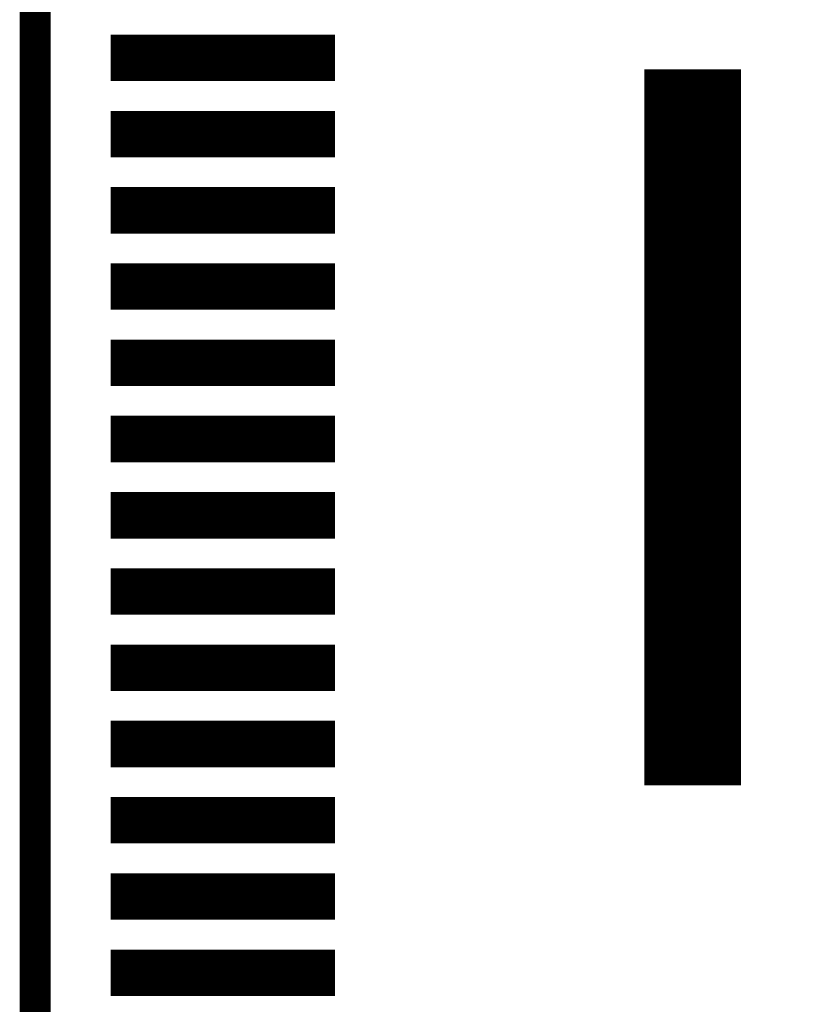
# Model space of a CAD drawing. Extents: x -28 to 78, y -35 to 66.
# Tile 27 of 31: x 48.08 to 53.29, y 36.04 to 42.5. Entities that reach past the tile are written whole.
import ezdxf

# ---------------------------------------------------------------- set-up
doc = ezdxf.new("R2010")
doc.units = 0
doc.layers.add('PG_SILKSCREEN_BOTTOM', color=5, linetype='CONTINUOUS')
doc.layers.add('PIN_BOTTOM', color=6, linetype='CONTINUOUS')

msp = doc.modelspace()

# ---------------------------------------------------------------- linework, layer by layer
at = {"layer": 'PG_SILKSCREEN_BOTTOM', "const_width": 0.2032}
msp.add_lwpolyline([(48.182017, 53.574), (48.182017, 12.426), (55.040017, 12.426), (56.818017, 14.204), (56.818017, 51.796), (55.040017, 53.574)], close=True, dxfattribs=at)
at = {"layer": 'PIN_BOTTOM', "const_width": 0.01}
for points in [[(48.682318, 42.103302), (48.682318, 42.398099), (50.145516, 42.398099), (50.145516, 42.103302)], [(52.187518, 37.481701), (52.187518, 42.170698), (52.812516, 42.170698), (52.812516, 37.481701)], [(48.682318, 41.602901), (48.682318, 41.897699), (50.145516, 41.897699), (50.145516, 41.602901)], [(48.682318, 41.102501), (48.682318, 41.397298), (50.145516, 41.397298), (50.145516, 41.102501)], [(48.682318, 40.602101), (48.682318, 40.896898), (50.145516, 40.896898), (50.145516, 40.602101)], [(48.682318, 40.101802), (48.682318, 40.396599), (50.145516, 40.396599), (50.145516, 40.101802)], [(48.682318, 39.601402), (48.682318, 39.896199), (50.145516, 39.896199), (50.145516, 39.601402)], [(48.682318, 39.101001), (48.682318, 39.395799), (50.145516, 39.395799), (50.145516, 39.101001)], [(48.682318, 38.600601), (48.682318, 38.895398), (50.145516, 38.895398), (50.145516, 38.600601)], [(48.682318, 38.100201), (48.682318, 38.394998), (50.145516, 38.394998), (50.145516, 38.100201)], [(48.682318, 37.599902), (48.682318, 37.894699), (50.145516, 37.894699), (50.145516, 37.599902)], [(48.682318, 37.099502), (48.682318, 37.394299), (50.145516, 37.394299), (50.145516, 37.099502)], [(48.682318, 36.599101), (48.682318, 36.893899), (50.145516, 36.893899), (50.145516, 36.599101)], [(48.682318, 36.098701), (48.682318, 36.393498), (50.145516, 36.393498), (50.145516, 36.098701)]]:
    msp.add_lwpolyline(points, close=True, dxfattribs=at)
for points in [[(48.682318, 42.389915), (50.145516, 42.389915)], [(48.682318, 42.379915), (50.145516, 42.379915)], [(48.682318, 42.369915), (50.145516, 42.369915)], [(48.682318, 42.359915), (50.145516, 42.359915)], [(48.682318, 42.349915), (50.145516, 42.349915)], [(48.682318, 42.339915), (50.145516, 42.339915)], [(48.682318, 42.329915), (50.145516, 42.329915)], [(48.682318, 42.319915), (50.145516, 42.319915)], [(48.682318, 42.309915), (50.145516, 42.309915)], [(48.682318, 42.299915), (50.145516, 42.299915)], [(48.682318, 42.289915), (50.145516, 42.289915)], [(48.682318, 42.279915), (50.145516, 42.279915)], [(48.682318, 42.269915), (50.145516, 42.269915)], [(48.682318, 42.259915), (50.145516, 42.259915)], [(48.682318, 42.249916), (50.145516, 42.249916)], [(48.682318, 42.239916), (50.145516, 42.239916)], [(48.682318, 42.229916), (50.145516, 42.229916)], [(48.682318, 42.219916), (50.145516, 42.219916)], [(48.682318, 42.209916), (50.145516, 42.209916)], [(48.682318, 42.199916), (50.145516, 42.199916)], [(48.682318, 42.189916), (50.145516, 42.189916)], [(48.682318, 42.179916), (50.145516, 42.179916)], [(48.682318, 42.169916), (50.145516, 42.169916)], [(48.682318, 42.159916), (50.145516, 42.159916)], [(48.682318, 42.149916), (50.145516, 42.149916)], [(48.682318, 42.139916), (50.145516, 42.139916)], [(48.682318, 42.129916), (50.145516, 42.129916)], [(52.187518, 42.169916), (52.812516, 42.169916)], [(52.187518, 42.159916), (52.812516, 42.159916)], [(52.187518, 42.149916), (52.812516, 42.149916)], [(52.187518, 42.139916), (52.812516, 42.139916)], [(52.187518, 42.129916), (52.812516, 42.129916)], [(48.682318, 42.119916), (50.145516, 42.119916)], [(48.682318, 42.109916), (50.145516, 42.109916)], [(52.187518, 42.119916), (52.812516, 42.119916)], [(52.187518, 42.109916), (52.812516, 42.109916)], [(52.187518, 42.099916), (52.812516, 42.099916)], [(52.187518, 42.089916), (52.812516, 42.089916)], [(52.187518, 42.079916), (52.812516, 42.079916)], [(52.187518, 42.069916), (52.812516, 42.069916)], [(52.187518, 42.059916), (52.812516, 42.059916)], [(52.187518, 42.049916), (52.812516, 42.049916)], [(52.187518, 42.039916), (52.812516, 42.039916)], [(52.187518, 42.029916), (52.812516, 42.029916)], [(52.187518, 42.019916), (52.812516, 42.019916)], [(52.187518, 42.009916), (52.812516, 42.009916)], [(52.187518, 41.999916), (52.812516, 41.999916)], [(52.187518, 41.989916), (52.812516, 41.989916)], [(52.187518, 41.979916), (52.812516, 41.979916)], [(52.187518, 41.969916), (52.812516, 41.969916)], [(52.187518, 41.959916), (52.812516, 41.959916)], [(52.187518, 41.949916), (52.812516, 41.949916)], [(52.187518, 41.939916), (52.812516, 41.939916)], [(48.682318, 41.889916), (50.145516, 41.889916)], [(48.682318, 41.879916), (50.145516, 41.879916)], [(48.682318, 41.869916), (50.145516, 41.869916)], [(52.187518, 41.929916), (52.812516, 41.929916)], [(52.187518, 41.919916), (52.812516, 41.919916)], [(52.187518, 41.909916), (52.812516, 41.909916)], [(52.187518, 41.899916), (52.812516, 41.899916)], [(52.187518, 41.889916), (52.812516, 41.889916)], [(52.187518, 41.879916), (52.812516, 41.879916)], [(52.187518, 41.869916), (52.812516, 41.869916)], [(48.682318, 41.859916), (50.145516, 41.859916)], [(48.682318, 41.849916), (50.145516, 41.849916)], [(48.682318, 41.839916), (50.145516, 41.839916)], [(48.682318, 41.829916), (50.145516, 41.829916)], [(48.682318, 41.819916), (50.145516, 41.819916)], [(48.682318, 41.809916), (50.145516, 41.809916)], [(52.187518, 41.859916), (52.812516, 41.859916)], [(52.187518, 41.849916), (52.812516, 41.849916)], [(52.187518, 41.839916), (52.812516, 41.839916)], [(52.187518, 41.829916), (52.812516, 41.829916)], [(52.187518, 41.819916), (52.812516, 41.819916)], [(52.187518, 41.809916), (52.812516, 41.809916)], [(48.682318, 41.799916), (50.145516, 41.799916)], [(48.682318, 41.789916), (50.145516, 41.789916)], [(48.682318, 41.779916), (50.145516, 41.779916)], [(48.682318, 41.769916), (50.145516, 41.769916)], [(48.682318, 41.759916), (50.145516, 41.759916)], [(48.682318, 41.749916), (50.145516, 41.749916)], [(48.682318, 41.739917), (50.145516, 41.739917)], [(52.187518, 41.799916), (52.812516, 41.799916)], [(52.187518, 41.789916), (52.812516, 41.789916)], [(52.187518, 41.779916), (52.812516, 41.779916)], [(52.187518, 41.769916), (52.812516, 41.769916)], [(52.187518, 41.759916), (52.812516, 41.759916)], [(52.187518, 41.749916), (52.812516, 41.749916)], [(52.187518, 41.739917), (52.812516, 41.739917)], [(48.682318, 41.729917), (50.145516, 41.729917)], [(48.682318, 41.719917), (50.145516, 41.719917)], [(48.682318, 41.709917), (50.145516, 41.709917)], [(48.682318, 41.699917), (50.145516, 41.699917)], [(48.682318, 41.689917), (50.145516, 41.689917)], [(48.682318, 41.679917), (50.145516, 41.679917)], [(52.187518, 41.729917), (52.812516, 41.729917)], [(52.187518, 41.719917), (52.812516, 41.719917)], [(52.187518, 41.709917), (52.812516, 41.709917)], [(52.187518, 41.699917), (52.812516, 41.699917)], [(52.187518, 41.689917), (52.812516, 41.689917)], [(52.187518, 41.679917), (52.812516, 41.679917)], [(48.682318, 41.669917), (50.145516, 41.669917)], [(48.682318, 41.659917), (50.145516, 41.659917)], [(48.682318, 41.649917), (50.145516, 41.649917)], [(48.682318, 41.639917), (50.145516, 41.639917)], [(48.682318, 41.629917), (50.145516, 41.629917)], [(48.682318, 41.619917), (50.145516, 41.619917)], [(48.682318, 41.609917), (50.145516, 41.609917)], [(52.187518, 41.669917), (52.812516, 41.669917)], [(52.187518, 41.659917), (52.812516, 41.659917)], [(52.187518, 41.649917), (52.812516, 41.649917)], [(52.187518, 41.639917), (52.812516, 41.639917)], [(52.187518, 41.629917), (52.812516, 41.629917)], [(52.187518, 41.619917), (52.812516, 41.619917)], [(52.187518, 41.609917), (52.812516, 41.609917)], [(52.187518, 41.599917), (52.812516, 41.599917)], [(52.187518, 41.589917), (52.812516, 41.589917)], [(52.187518, 41.579917), (52.812516, 41.579917)], [(52.187518, 41.569917), (52.812516, 41.569917)], [(52.187518, 41.559917), (52.812516, 41.559917)], [(52.187518, 41.549917), (52.812516, 41.549917)], [(52.187518, 41.539917), (52.812516, 41.539917)], [(52.187518, 41.529917), (52.812516, 41.529917)], [(52.187518, 41.519917), (52.812516, 41.519917)], [(52.187518, 41.509917), (52.812516, 41.509917)], [(52.187518, 41.499917), (52.812516, 41.499917)], [(52.187518, 41.489917), (52.812516, 41.489917)], [(52.187518, 41.479917), (52.812516, 41.479917)], [(52.187518, 41.469917), (52.812516, 41.469917)], [(52.187518, 41.459917), (52.812516, 41.459917)], [(52.187518, 41.449917), (52.812516, 41.449917)], [(52.187518, 41.439917), (52.812516, 41.439917)], [(52.187518, 41.429917), (52.812516, 41.429917)], [(52.187518, 41.419917), (52.812516, 41.419917)], [(48.682318, 41.389917), (50.145516, 41.389917)], [(48.682318, 41.379917), (50.145516, 41.379917)], [(48.682318, 41.369917), (50.145516, 41.369917)], [(48.682318, 41.359917), (50.145516, 41.359917)], [(52.187518, 41.409917), (52.812516, 41.409917)], [(52.187518, 41.399917), (52.812516, 41.399917)], [(52.187518, 41.389917), (52.812516, 41.389917)], [(52.187518, 41.379917), (52.812516, 41.379917)], [(52.187518, 41.369917), (52.812516, 41.369917)], [(52.187518, 41.359917), (52.812516, 41.359917)], [(48.682318, 41.349917), (50.145516, 41.349917)], [(48.682318, 41.339917), (50.145516, 41.339917)], [(48.682318, 41.329917), (50.145516, 41.329917)], [(48.682318, 41.319917), (50.145516, 41.319917)], [(48.682318, 41.309917), (50.145516, 41.309917)], [(48.682318, 41.299917), (50.145516, 41.299917)], [(48.682318, 41.289917), (50.145516, 41.289917)], [(52.187518, 41.349917), (52.812516, 41.349917)], [(52.187518, 41.339917), (52.812516, 41.339917)], [(52.187518, 41.329917), (52.812516, 41.329917)], [(52.187518, 41.319917), (52.812516, 41.319917)], [(52.187518, 41.309917), (52.812516, 41.309917)], [(52.187518, 41.299917), (52.812516, 41.299917)], [(52.187518, 41.289917), (52.812516, 41.289917)], [(48.682318, 41.279917), (50.145516, 41.279917)], [(48.682318, 41.269917), (50.145516, 41.269917)], [(48.682318, 41.259917), (50.145516, 41.259917)], [(48.682318, 41.249918), (50.145516, 41.249918)], [(48.682318, 41.239918), (50.145516, 41.239918)], [(48.682318, 41.229918), (50.145516, 41.229918)], [(52.187518, 41.279917), (52.812516, 41.279917)], [(52.187518, 41.269917), (52.812516, 41.269917)], [(52.187518, 41.259917), (52.812516, 41.259917)], [(52.187518, 41.249918), (52.812516, 41.249918)], [(52.187518, 41.239918), (52.812516, 41.239918)], [(52.187518, 41.229918), (52.812516, 41.229918)], [(48.682318, 41.219918), (50.145516, 41.219918)], [(48.682318, 41.209918), (50.145516, 41.209918)], [(48.682318, 41.199918), (50.145516, 41.199918)], [(48.682318, 41.189918), (50.145516, 41.189918)], [(48.682318, 41.179918), (50.145516, 41.179918)], [(48.682318, 41.169918), (50.145516, 41.169918)], [(48.682318, 41.159918), (50.145516, 41.159918)], [(52.187518, 41.219918), (52.812516, 41.219918)], [(52.187518, 41.209918), (52.812516, 41.209918)], [(52.187518, 41.199918), (52.812516, 41.199918)], [(52.187518, 41.189918), (52.812516, 41.189918)], [(52.187518, 41.179918), (52.812516, 41.179918)], [(52.187518, 41.169918), (52.812516, 41.169918)], [(52.187518, 41.159918), (52.812516, 41.159918)], [(48.682318, 41.149918), (50.145516, 41.149918)], [(48.682318, 41.139918), (50.145516, 41.139918)], [(48.682318, 41.129918), (50.145516, 41.129918)], [(48.682318, 41.119918), (50.145516, 41.119918)], [(48.682318, 41.109918), (50.145516, 41.109918)], [(52.187518, 41.149918), (52.812516, 41.149918)], [(52.187518, 41.139918), (52.812516, 41.139918)], [(52.187518, 41.129918), (52.812516, 41.129918)], [(52.187518, 41.119918), (52.812516, 41.119918)], [(52.187518, 41.109918), (52.812516, 41.109918)], [(52.187518, 41.099918), (52.812516, 41.099918)], [(52.187518, 41.089918), (52.812516, 41.089918)], [(52.187518, 41.079918), (52.812516, 41.079918)], [(52.187518, 41.069918), (52.812516, 41.069918)], [(52.187518, 41.059918), (52.812516, 41.059918)], [(52.187518, 41.049918), (52.812516, 41.049918)], [(52.187518, 41.039918), (52.812516, 41.039918)], [(52.187518, 41.029918), (52.812516, 41.029918)], [(52.187518, 41.019918), (52.812516, 41.019918)], [(52.187518, 41.009918), (52.812516, 41.009918)], [(52.187518, 40.999918), (52.812516, 40.999918)], [(52.187518, 40.989918), (52.812516, 40.989918)], [(52.187518, 40.979918), (52.812516, 40.979918)], [(52.187518, 40.969918), (52.812516, 40.969918)], [(52.187518, 40.959918), (52.812516, 40.959918)], [(52.187518, 40.949918), (52.812516, 40.949918)], [(52.187518, 40.939918), (52.812516, 40.939918)], [(52.187518, 40.929918), (52.812516, 40.929918)], [(52.187518, 40.919918), (52.812516, 40.919918)], [(52.187518, 40.909918), (52.812516, 40.909918)], [(52.187518, 40.899918), (52.812516, 40.899918)], [(48.682318, 40.889918), (50.145516, 40.889918)], [(48.682318, 40.879918), (50.145516, 40.879918)], [(48.682318, 40.869918), (50.145516, 40.869918)], [(48.682318, 40.859918), (50.145516, 40.859918)], [(48.682318, 40.849918), (50.145516, 40.849918)], [(48.682318, 40.839918), (50.145516, 40.839918)], [(52.187518, 40.889918), (52.812516, 40.889918)], [(52.187518, 40.879918), (52.812516, 40.879918)], [(52.187518, 40.869918), (52.812516, 40.869918)], [(52.187518, 40.859918), (52.812516, 40.859918)], [(52.187518, 40.849918), (52.812516, 40.849918)], [(52.187518, 40.839918), (52.812516, 40.839918)], [(48.682318, 40.829918), (50.145516, 40.829918)], [(48.682318, 40.819918), (50.145516, 40.819918)], [(48.682318, 40.809918), (50.145516, 40.809918)], [(48.682318, 40.799918), (50.145516, 40.799918)], [(48.682318, 40.789918), (50.145516, 40.789918)], [(48.682318, 40.779918), (50.145516, 40.779918)], [(48.682318, 40.769918), (50.145516, 40.769918)], [(52.187518, 40.829918), (52.812516, 40.829918)], [(52.187518, 40.819918), (52.812516, 40.819918)], [(52.187518, 40.809918), (52.812516, 40.809918)], [(52.187518, 40.799918), (52.812516, 40.799918)], [(52.187518, 40.789918), (52.812516, 40.789918)], [(52.187518, 40.779918), (52.812516, 40.779918)], [(52.187518, 40.769918), (52.812516, 40.769918)], [(48.682318, 40.759918), (50.145516, 40.759918)], [(48.682318, 40.749919), (50.145516, 40.749919)], [(48.682318, 40.739919), (50.145516, 40.739919)], [(48.682318, 40.729919), (50.145516, 40.729919)], [(48.682318, 40.719919), (50.145516, 40.719919)], [(48.682318, 40.709919), (50.145516, 40.709919)], [(52.187518, 40.759918), (52.812516, 40.759918)], [(52.187518, 40.749919), (52.812516, 40.749919)], [(52.187518, 40.739919), (52.812516, 40.739919)], [(52.187518, 40.729919), (52.812516, 40.729919)], [(52.187518, 40.719919), (52.812516, 40.719919)], [(52.187518, 40.709919), (52.812516, 40.709919)], [(48.682318, 40.699919), (50.145516, 40.699919)], [(48.682318, 40.689919), (50.145516, 40.689919)], [(48.682318, 40.679919), (50.145516, 40.679919)], [(48.682318, 40.669919), (50.145516, 40.669919)], [(48.682318, 40.659919), (50.145516, 40.659919)], [(48.682318, 40.649919), (50.145516, 40.649919)], [(52.187518, 40.699919), (52.812516, 40.699919)], [(52.187518, 40.689919), (52.812516, 40.689919)], [(52.187518, 40.679919), (52.812516, 40.679919)], [(52.187518, 40.669919), (52.812516, 40.669919)], [(52.187518, 40.659919), (52.812516, 40.659919)], [(52.187518, 40.649919), (52.812516, 40.649919)], [(48.682318, 40.639919), (50.145516, 40.639919)], [(48.682318, 40.629919), (50.145516, 40.629919)], [(48.682318, 40.619919), (50.145516, 40.619919)], [(48.682318, 40.609919), (50.145516, 40.609919)], [(52.187518, 40.639919), (52.812516, 40.639919)], [(52.187518, 40.629919), (52.812516, 40.629919)], [(52.187518, 40.619919), (52.812516, 40.619919)], [(52.187518, 40.609919), (52.812516, 40.609919)], [(52.187518, 40.599919), (52.812516, 40.599919)], [(52.187518, 40.589919), (52.812516, 40.589919)], [(52.187518, 40.579919), (52.812516, 40.579919)], [(52.187518, 40.569919), (52.812516, 40.569919)], [(52.187518, 40.559919), (52.812516, 40.559919)], [(52.187518, 40.549919), (52.812516, 40.549919)], [(52.187518, 40.539919), (52.812516, 40.539919)], [(52.187518, 40.529919), (52.812516, 40.529919)], [(52.187518, 40.519919), (52.812516, 40.519919)], [(52.187518, 40.509919), (52.812516, 40.509919)], [(52.187518, 40.499919), (52.812516, 40.499919)], [(52.187518, 40.489919), (52.812516, 40.489919)], [(52.187518, 40.479919), (52.812516, 40.479919)], [(52.187518, 40.469919), (52.812516, 40.469919)], [(52.187518, 40.459919), (52.812516, 40.459919)], [(52.187518, 40.449919), (52.812516, 40.449919)], [(48.682318, 40.389919), (50.145516, 40.389919)], [(52.187518, 40.439919), (52.812516, 40.439919)], [(52.187518, 40.429919), (52.812516, 40.429919)], [(52.187518, 40.419919), (52.812516, 40.419919)], [(52.187518, 40.409919), (52.812516, 40.409919)], [(52.187518, 40.399919), (52.812516, 40.399919)], [(52.187518, 40.389919), (52.812516, 40.389919)], [(48.682318, 40.379919), (50.145516, 40.379919)], [(48.682318, 40.369919), (50.145516, 40.369919)], [(48.682318, 40.359919), (50.145516, 40.359919)], [(48.682318, 40.349919), (50.145516, 40.349919)], [(48.682318, 40.339919), (50.145516, 40.339919)], [(48.682318, 40.329919), (50.145516, 40.329919)], [(48.682318, 40.319919), (50.145516, 40.319919)], [(52.187518, 40.379919), (52.812516, 40.379919)], [(52.187518, 40.369919), (52.812516, 40.369919)], [(52.187518, 40.359919), (52.812516, 40.359919)], [(52.187518, 40.349919), (52.812516, 40.349919)], [(52.187518, 40.339919), (52.812516, 40.339919)], [(52.187518, 40.329919), (52.812516, 40.329919)], [(52.187518, 40.319919), (52.812516, 40.319919)], [(48.682318, 40.309919), (50.145516, 40.309919)], [(48.682318, 40.299919), (50.145516, 40.299919)], [(48.682318, 40.289919), (50.145516, 40.289919)], [(48.682318, 40.279919), (50.145516, 40.279919)], [(48.682318, 40.269919), (50.145516, 40.269919)], [(48.682318, 40.259919), (50.145516, 40.259919)], [(52.187518, 40.309919), (52.812516, 40.309919)], [(52.187518, 40.299919), (52.812516, 40.299919)], [(52.187518, 40.289919), (52.812516, 40.289919)], [(52.187518, 40.279919), (52.812516, 40.279919)], [(52.187518, 40.269919), (52.812516, 40.269919)], [(52.187518, 40.259919), (52.812516, 40.259919)], [(48.682318, 40.249919), (50.145516, 40.249919)], [(48.682318, 40.23992), (50.145516, 40.23992)], [(48.682318, 40.22992), (50.145516, 40.22992)], [(48.682318, 40.21992), (50.145516, 40.21992)], [(48.682318, 40.20992), (50.145516, 40.20992)], [(48.682318, 40.19992), (50.145516, 40.19992)], [(48.682318, 40.18992), (50.145516, 40.18992)], [(52.187518, 40.249919), (52.812516, 40.249919)], [(52.187518, 40.23992), (52.812516, 40.23992)], [(52.187518, 40.22992), (52.812516, 40.22992)], [(52.187518, 40.21992), (52.812516, 40.21992)], [(52.187518, 40.20992), (52.812516, 40.20992)], [(52.187518, 40.19992), (52.812516, 40.19992)], [(52.187518, 40.18992), (52.812516, 40.18992)], [(48.682318, 40.17992), (50.145516, 40.17992)], [(48.682318, 40.16992), (50.145516, 40.16992)], [(48.682318, 40.15992), (50.145516, 40.15992)], [(48.682318, 40.14992), (50.145516, 40.14992)], [(48.682318, 40.13992), (50.145516, 40.13992)], [(48.682318, 40.12992), (50.145516, 40.12992)], [(52.187518, 40.17992), (52.812516, 40.17992)], [(52.187518, 40.16992), (52.812516, 40.16992)], [(52.187518, 40.15992), (52.812516, 40.15992)], [(52.187518, 40.14992), (52.812516, 40.14992)], [(52.187518, 40.13992), (52.812516, 40.13992)], [(52.187518, 40.12992), (52.812516, 40.12992)], [(48.682318, 40.11992), (50.145516, 40.11992)], [(48.682318, 40.10992), (50.145516, 40.10992)], [(52.187518, 40.11992), (52.812516, 40.11992)], [(52.187518, 40.10992), (52.812516, 40.10992)], [(52.187518, 40.09992), (52.812516, 40.09992)], [(52.187518, 40.08992), (52.812516, 40.08992)], [(52.187518, 40.07992), (52.812516, 40.07992)], [(52.187518, 40.06992), (52.812516, 40.06992)], [(52.187518, 40.05992), (52.812516, 40.05992)], [(52.187518, 40.04992), (52.812516, 40.04992)], [(52.187518, 40.03992), (52.812516, 40.03992)], [(52.187518, 40.02992), (52.812516, 40.02992)], [(52.187518, 40.01992), (52.812516, 40.01992)], [(52.187518, 40.00992), (52.812516, 40.00992)], [(52.187518, 39.99992), (52.812516, 39.99992)], [(52.187518, 39.98992), (52.812516, 39.98992)], [(52.187518, 39.97992), (52.812516, 39.97992)], [(52.187518, 39.96992), (52.812516, 39.96992)], [(52.187518, 39.95992), (52.812516, 39.95992)], [(52.187518, 39.94992), (52.812516, 39.94992)], [(52.187518, 39.93992), (52.812516, 39.93992)], [(52.187518, 39.92992), (52.812516, 39.92992)], [(48.682318, 39.88992), (50.145516, 39.88992)], [(48.682318, 39.87992), (50.145516, 39.87992)], [(48.682318, 39.86992), (50.145516, 39.86992)], [(52.187518, 39.91992), (52.812516, 39.91992)], [(52.187518, 39.90992), (52.812516, 39.90992)], [(52.187518, 39.89992), (52.812516, 39.89992)], [(52.187518, 39.88992), (52.812516, 39.88992)], [(52.187518, 39.87992), (52.812516, 39.87992)], [(52.187518, 39.86992), (52.812516, 39.86992)], [(48.682318, 39.85992), (50.145516, 39.85992)], [(48.682318, 39.84992), (50.145516, 39.84992)], [(48.682318, 39.83992), (50.145516, 39.83992)], [(48.682318, 39.82992), (50.145516, 39.82992)], [(48.682318, 39.81992), (50.145516, 39.81992)], [(48.682318, 39.80992), (50.145516, 39.80992)], [(52.187518, 39.85992), (52.812516, 39.85992)], [(52.187518, 39.84992), (52.812516, 39.84992)], [(52.187518, 39.83992), (52.812516, 39.83992)], [(52.187518, 39.82992), (52.812516, 39.82992)], [(52.187518, 39.81992), (52.812516, 39.81992)], [(52.187518, 39.80992), (52.812516, 39.80992)], [(48.682318, 39.79992), (50.145516, 39.79992)], [(48.682318, 39.78992), (50.145516, 39.78992)], [(48.682318, 39.77992), (50.145516, 39.77992)], [(48.682318, 39.76992), (50.145516, 39.76992)], [(48.682318, 39.75992), (50.145516, 39.75992)], [(48.682318, 39.74992), (50.145516, 39.74992)], [(48.682318, 39.739921), (50.145516, 39.739921)], [(52.187518, 39.79992), (52.812516, 39.79992)], [(52.187518, 39.78992), (52.812516, 39.78992)], [(52.187518, 39.77992), (52.812516, 39.77992)], [(52.187518, 39.76992), (52.812516, 39.76992)], [(52.187518, 39.75992), (52.812516, 39.75992)], [(52.187518, 39.74992), (52.812516, 39.74992)], [(52.187518, 39.739921), (52.812516, 39.739921)], [(48.682318, 39.729921), (50.145516, 39.729921)], [(48.682318, 39.719921), (50.145516, 39.719921)], [(48.682318, 39.709921), (50.145516, 39.709921)], [(48.682318, 39.699921), (50.145516, 39.699921)], [(48.682318, 39.689921), (50.145516, 39.689921)], [(48.682318, 39.679921), (50.145516, 39.679921)], [(52.187518, 39.729921), (52.812516, 39.729921)], [(52.187518, 39.719921), (52.812516, 39.719921)], [(52.187518, 39.709921), (52.812516, 39.709921)], [(52.187518, 39.699921), (52.812516, 39.699921)], [(52.187518, 39.689921), (52.812516, 39.689921)], [(52.187518, 39.679921), (52.812516, 39.679921)], [(48.682318, 39.669921), (50.145516, 39.669921)], [(48.682318, 39.659921), (50.145516, 39.659921)], [(48.682318, 39.649921), (50.145516, 39.649921)], [(48.682318, 39.639921), (50.145516, 39.639921)], [(48.682318, 39.629921), (50.145516, 39.629921)], [(48.682318, 39.619921), (50.145516, 39.619921)], [(48.682318, 39.609921), (50.145516, 39.609921)], [(52.187518, 39.669921), (52.812516, 39.669921)], [(52.187518, 39.659921), (52.812516, 39.659921)], [(52.187518, 39.649921), (52.812516, 39.649921)], [(52.187518, 39.639921), (52.812516, 39.639921)], [(52.187518, 39.629921), (52.812516, 39.629921)], [(52.187518, 39.619921), (52.812516, 39.619921)], [(52.187518, 39.609921), (52.812516, 39.609921)], [(52.187518, 39.599921), (52.812516, 39.599921)], [(52.187518, 39.589921), (52.812516, 39.589921)], [(52.187518, 39.579921), (52.812516, 39.579921)], [(52.187518, 39.569921), (52.812516, 39.569921)], [(52.187518, 39.559921), (52.812516, 39.559921)], [(52.187518, 39.549921), (52.812516, 39.549921)], [(52.187518, 39.539921), (52.812516, 39.539921)], [(52.187518, 39.529921), (52.812516, 39.529921)], [(52.187518, 39.519921), (52.812516, 39.519921)], [(52.187518, 39.509921), (52.812516, 39.509921)], [(52.187518, 39.499921), (52.812516, 39.499921)], [(52.187518, 39.489921), (52.812516, 39.489921)], [(52.187518, 39.479921), (52.812516, 39.479921)], [(52.187518, 39.469921), (52.812516, 39.469921)], [(52.187518, 39.459921), (52.812516, 39.459921)], [(52.187518, 39.449921), (52.812516, 39.449921)], [(52.187518, 39.439921), (52.812516, 39.439921)], [(52.187518, 39.429921), (52.812516, 39.429921)], [(52.187518, 39.419921), (52.812516, 39.419921)], [(48.682318, 39.389921), (50.145516, 39.389921)], [(48.682318, 39.379921), (50.145516, 39.379921)], [(48.682318, 39.369921), (50.145516, 39.369921)], [(48.682318, 39.359921), (50.145516, 39.359921)], [(48.682318, 39.349921), (50.145516, 39.349921)], [(52.187518, 39.409921), (52.812516, 39.409921)], [(52.187518, 39.399921), (52.812516, 39.399921)], [(52.187518, 39.389921), (52.812516, 39.389921)], [(52.187518, 39.379921), (52.812516, 39.379921)], [(52.187518, 39.369921), (52.812516, 39.369921)], [(52.187518, 39.359921), (52.812516, 39.359921)], [(52.187518, 39.349921), (52.812516, 39.349921)], [(48.682318, 39.339921), (50.145516, 39.339921)], [(48.682318, 39.329921), (50.145516, 39.329921)], [(48.682318, 39.319921), (50.145516, 39.319921)], [(48.682318, 39.309921), (50.145516, 39.309921)], [(48.682318, 39.299921), (50.145516, 39.299921)], [(48.682318, 39.289921), (50.145516, 39.289921)], [(52.187518, 39.339921), (52.812516, 39.339921)], [(52.187518, 39.329921), (52.812516, 39.329921)], [(52.187518, 39.319921), (52.812516, 39.319921)], [(52.187518, 39.309921), (52.812516, 39.309921)], [(52.187518, 39.299921), (52.812516, 39.299921)], [(52.187518, 39.289921), (52.812516, 39.289921)], [(48.682318, 39.279921), (50.145516, 39.279921)], [(48.682318, 39.269921), (50.145516, 39.269921)], [(48.682318, 39.259921), (50.145516, 39.259921)], [(48.682318, 39.249921), (50.145516, 39.249921)], [(48.682318, 39.239922), (50.145516, 39.239922)], [(48.682318, 39.229922), (50.145516, 39.229922)], [(48.682318, 39.219922), (50.145516, 39.219922)], [(52.187518, 39.279921), (52.812516, 39.279921)], [(52.187518, 39.269921), (52.812516, 39.269921)], [(52.187518, 39.259921), (52.812516, 39.259921)], [(52.187518, 39.249921), (52.812516, 39.249921)], [(52.187518, 39.239922), (52.812516, 39.239922)], [(52.187518, 39.229922), (52.812516, 39.229922)], [(52.187518, 39.219922), (52.812516, 39.219922)], [(48.682318, 39.209922), (50.145516, 39.209922)], [(48.682318, 39.199922), (50.145516, 39.199922)], [(48.682318, 39.189922), (50.145516, 39.189922)], [(48.682318, 39.179922), (50.145516, 39.179922)], [(48.682318, 39.169922), (50.145516, 39.169922)], [(48.682318, 39.159922), (50.145516, 39.159922)], [(52.187518, 39.209922), (52.812516, 39.209922)], [(52.187518, 39.199922), (52.812516, 39.199922)], [(52.187518, 39.189922), (52.812516, 39.189922)], [(52.187518, 39.179922), (52.812516, 39.179922)], [(52.187518, 39.169922), (52.812516, 39.169922)], [(52.187518, 39.159922), (52.812516, 39.159922)], [(48.682318, 39.149922), (50.145516, 39.149922)], [(48.682318, 39.139922), (50.145516, 39.139922)], [(48.682318, 39.129922), (50.145516, 39.129922)], [(48.682318, 39.119922), (50.145516, 39.119922)], [(48.682318, 39.109922), (50.145516, 39.109922)], [(52.187518, 39.149922), (52.812516, 39.149922)], [(52.187518, 39.139922), (52.812516, 39.139922)], [(52.187518, 39.129922), (52.812516, 39.129922)], [(52.187518, 39.119922), (52.812516, 39.119922)], [(52.187518, 39.109922), (52.812516, 39.109922)], [(52.187518, 39.099922), (52.812516, 39.099922)], [(52.187518, 39.089922), (52.812516, 39.089922)], [(52.187518, 39.079922), (52.812516, 39.079922)], [(52.187518, 39.069922), (52.812516, 39.069922)], [(52.187518, 39.059922), (52.812516, 39.059922)], [(52.187518, 39.049922), (52.812516, 39.049922)], [(52.187518, 39.039922), (52.812516, 39.039922)], [(52.187518, 39.029922), (52.812516, 39.029922)], [(52.187518, 39.019922), (52.812516, 39.019922)], [(52.187518, 39.009922), (52.812516, 39.009922)], [(52.187518, 38.999922), (52.812516, 38.999922)], [(52.187518, 38.989922), (52.812516, 38.989922)], [(52.187518, 38.979922), (52.812516, 38.979922)], [(52.187518, 38.969922), (52.812516, 38.969922)], [(52.187518, 38.959922), (52.812516, 38.959922)], [(52.187518, 38.949922), (52.812516, 38.949922)], [(52.187518, 38.939922), (52.812516, 38.939922)], [(52.187518, 38.929922), (52.812516, 38.929922)], [(52.187518, 38.919922), (52.812516, 38.919922)], [(52.187518, 38.909922), (52.812516, 38.909922)], [(52.187518, 38.899922), (52.812516, 38.899922)], [(48.682318, 38.889922), (50.145516, 38.889922)], [(48.682318, 38.879922), (50.145516, 38.879922)], [(48.682318, 38.869922), (50.145516, 38.869922)], [(48.682318, 38.859922), (50.145516, 38.859922)], [(48.682318, 38.849922), (50.145516, 38.849922)], [(48.682318, 38.839922), (50.145516, 38.839922)], [(52.187518, 38.889922), (52.812516, 38.889922)], [(52.187518, 38.879922), (52.812516, 38.879922)], [(52.187518, 38.869922), (52.812516, 38.869922)], [(52.187518, 38.859922), (52.812516, 38.859922)], [(52.187518, 38.849922), (52.812516, 38.849922)], [(52.187518, 38.839922), (52.812516, 38.839922)], [(48.682318, 38.829922), (50.145516, 38.829922)], [(48.682318, 38.819922), (50.145516, 38.819922)], [(48.682318, 38.809922), (50.145516, 38.809922)], [(48.682318, 38.799922), (50.145516, 38.799922)], [(48.682318, 38.789922), (50.145516, 38.789922)], [(48.682318, 38.779922), (50.145516, 38.779922)], [(48.682318, 38.769922), (50.145516, 38.769922)], [(52.187518, 38.829922), (52.812516, 38.829922)], [(52.187518, 38.819922), (52.812516, 38.819922)], [(52.187518, 38.809922), (52.812516, 38.809922)], [(52.187518, 38.799922), (52.812516, 38.799922)], [(52.187518, 38.789922), (52.812516, 38.789922)], [(52.187518, 38.779922), (52.812516, 38.779922)], [(52.187518, 38.769922), (52.812516, 38.769922)], [(48.682318, 38.759922), (50.145516, 38.759922)], [(48.682318, 38.749923), (50.145516, 38.749923)], [(48.682318, 38.739923), (50.145516, 38.739923)], [(48.682318, 38.729923), (50.145516, 38.729923)], [(48.682318, 38.719923), (50.145516, 38.719923)], [(48.682318, 38.709923), (50.145516, 38.709923)], [(52.187518, 38.759922), (52.812516, 38.759922)], [(52.187518, 38.749923), (52.812516, 38.749923)], [(52.187518, 38.739923), (52.812516, 38.739923)], [(52.187518, 38.729923), (52.812516, 38.729923)], [(52.187518, 38.719923), (52.812516, 38.719923)], [(52.187518, 38.709923), (52.812516, 38.709923)], [(48.682318, 38.699923), (50.145516, 38.699923)], [(48.682318, 38.689923), (50.145516, 38.689923)], [(48.682318, 38.679923), (50.145516, 38.679923)], [(48.682318, 38.669923), (50.145516, 38.669923)], [(48.682318, 38.659923), (50.145516, 38.659923)], [(48.682318, 38.649923), (50.145516, 38.649923)], [(48.682318, 38.639923), (50.145516, 38.639923)], [(52.187518, 38.699923), (52.812516, 38.699923)], [(52.187518, 38.689923), (52.812516, 38.689923)], [(52.187518, 38.679923), (52.812516, 38.679923)], [(52.187518, 38.669923), (52.812516, 38.669923)], [(52.187518, 38.659923), (52.812516, 38.659923)], [(52.187518, 38.649923), (52.812516, 38.649923)], [(52.187518, 38.639923), (52.812516, 38.639923)], [(48.682318, 38.629923), (50.145516, 38.629923)], [(48.682318, 38.619923), (50.145516, 38.619923)], [(48.682318, 38.609923), (50.145516, 38.609923)], [(52.187518, 38.629923), (52.812516, 38.629923)], [(52.187518, 38.619923), (52.812516, 38.619923)], [(52.187518, 38.609923), (52.812516, 38.609923)], [(52.187518, 38.599923), (52.812516, 38.599923)], [(52.187518, 38.589923), (52.812516, 38.589923)], [(52.187518, 38.579923), (52.812516, 38.579923)], [(52.187518, 38.569923), (52.812516, 38.569923)], [(52.187518, 38.559923), (52.812516, 38.559923)], [(52.187518, 38.549923), (52.812516, 38.549923)], [(52.187518, 38.539923), (52.812516, 38.539923)], [(52.187518, 38.529923), (52.812516, 38.529923)], [(52.187518, 38.519923), (52.812516, 38.519923)], [(52.187518, 38.509923), (52.812516, 38.509923)], [(52.187518, 38.499923), (52.812516, 38.499923)], [(52.187518, 38.489923), (52.812516, 38.489923)], [(52.187518, 38.479923), (52.812516, 38.479923)], [(52.187518, 38.469923), (52.812516, 38.469923)], [(52.187518, 38.459923), (52.812516, 38.459923)], [(52.187518, 38.449923), (52.812516, 38.449923)], [(48.682318, 38.389923), (50.145516, 38.389923)], [(48.682318, 38.379923), (50.145516, 38.379923)], [(52.187518, 38.439923), (52.812516, 38.439923)], [(52.187518, 38.429923), (52.812516, 38.429923)], [(52.187518, 38.419923), (52.812516, 38.419923)], [(52.187518, 38.409923), (52.812516, 38.409923)], [(52.187518, 38.399923), (52.812516, 38.399923)], [(52.187518, 38.389923), (52.812516, 38.389923)], [(52.187518, 38.379923), (52.812516, 38.379923)], [(48.682318, 38.369923), (50.145516, 38.369923)], [(48.682318, 38.359923), (50.145516, 38.359923)], [(48.682318, 38.349923), (50.145516, 38.349923)], [(48.682318, 38.339923), (50.145516, 38.339923)], [(48.682318, 38.329923), (50.145516, 38.329923)], [(48.682318, 38.319923), (50.145516, 38.319923)], [(52.187518, 38.369923), (52.812516, 38.369923)], [(52.187518, 38.359923), (52.812516, 38.359923)], [(52.187518, 38.349923), (52.812516, 38.349923)], [(52.187518, 38.339923), (52.812516, 38.339923)], [(52.187518, 38.329923), (52.812516, 38.329923)], [(52.187518, 38.319923), (52.812516, 38.319923)], [(48.682318, 38.309923), (50.145516, 38.309923)], [(48.682318, 38.299923), (50.145516, 38.299923)], [(48.682318, 38.289923), (50.145516, 38.289923)], [(48.682318, 38.279923), (50.145516, 38.279923)], [(48.682318, 38.269923), (50.145516, 38.269923)], [(48.682318, 38.259923), (50.145516, 38.259923)], [(48.682318, 38.249923), (50.145516, 38.249923)], [(52.187518, 38.309923), (52.812516, 38.309923)], [(52.187518, 38.299923), (52.812516, 38.299923)], [(52.187518, 38.289923), (52.812516, 38.289923)], [(52.187518, 38.279923), (52.812516, 38.279923)], [(52.187518, 38.269923), (52.812516, 38.269923)], [(52.187518, 38.259923), (52.812516, 38.259923)], [(52.187518, 38.249923), (52.812516, 38.249923)], [(48.682318, 38.239924), (50.145516, 38.239924)], [(48.682318, 38.229924), (50.145516, 38.229924)], [(48.682318, 38.219924), (50.145516, 38.219924)], [(48.682318, 38.209924), (50.145516, 38.209924)], [(48.682318, 38.199924), (50.145516, 38.199924)], [(48.682318, 38.189924), (50.145516, 38.189924)], [(52.187518, 38.239924), (52.812516, 38.239924)], [(52.187518, 38.229924), (52.812516, 38.229924)], [(52.187518, 38.219924), (52.812516, 38.219924)], [(52.187518, 38.209924), (52.812516, 38.209924)], [(52.187518, 38.199924), (52.812516, 38.199924)], [(52.187518, 38.189924), (52.812516, 38.189924)], [(48.682318, 38.179924), (50.145516, 38.179924)], [(48.682318, 38.169924), (50.145516, 38.169924)], [(48.682318, 38.159924), (50.145516, 38.159924)], [(48.682318, 38.149924), (50.145516, 38.149924)], [(48.682318, 38.139924), (50.145516, 38.139924)], [(48.682318, 38.129924), (50.145516, 38.129924)], [(52.187518, 38.179924), (52.812516, 38.179924)], [(52.187518, 38.169924), (52.812516, 38.169924)], [(52.187518, 38.159924), (52.812516, 38.159924)], [(52.187518, 38.149924), (52.812516, 38.149924)], [(52.187518, 38.139924), (52.812516, 38.139924)], [(52.187518, 38.129924), (52.812516, 38.129924)], [(48.682318, 38.119924), (50.145516, 38.119924)], [(48.682318, 38.109924), (50.145516, 38.109924)], [(52.187518, 38.119924), (52.812516, 38.119924)], [(52.187518, 38.109924), (52.812516, 38.109924)], [(52.187518, 38.099924), (52.812516, 38.099924)], [(52.187518, 38.089924), (52.812516, 38.089924)], [(52.187518, 38.079924), (52.812516, 38.079924)], [(52.187518, 38.069924), (52.812516, 38.069924)], [(52.187518, 38.059924), (52.812516, 38.059924)], [(52.187518, 38.049924), (52.812516, 38.049924)], [(52.187518, 38.039924), (52.812516, 38.039924)], [(52.187518, 38.029924), (52.812516, 38.029924)], [(52.187518, 38.019924), (52.812516, 38.019924)], [(52.187518, 38.009924), (52.812516, 38.009924)], [(52.187518, 37.999924), (52.812516, 37.999924)], [(52.187518, 37.989924), (52.812516, 37.989924)], [(52.187518, 37.979924), (52.812516, 37.979924)], [(52.187518, 37.969924), (52.812516, 37.969924)], [(52.187518, 37.959924), (52.812516, 37.959924)], [(52.187518, 37.949924), (52.812516, 37.949924)], [(52.187518, 37.939924), (52.812516, 37.939924)], [(52.187518, 37.929924), (52.812516, 37.929924)], [(48.682318, 37.889924), (50.145516, 37.889924)], [(48.682318, 37.879924), (50.145516, 37.879924)], [(48.682318, 37.869924), (50.145516, 37.869924)], [(52.187518, 37.919924), (52.812516, 37.919924)], [(52.187518, 37.909924), (52.812516, 37.909924)], [(52.187518, 37.899924), (52.812516, 37.899924)], [(52.187518, 37.889924), (52.812516, 37.889924)], [(52.187518, 37.879924), (52.812516, 37.879924)], [(52.187518, 37.869924), (52.812516, 37.869924)], [(48.682318, 37.859924), (50.145516, 37.859924)], [(48.682318, 37.849924), (50.145516, 37.849924)], [(48.682318, 37.839924), (50.145516, 37.839924)], [(48.682318, 37.829924), (50.145516, 37.829924)], [(48.682318, 37.819924), (50.145516, 37.819924)], [(48.682318, 37.809924), (50.145516, 37.809924)], [(48.682318, 37.799924), (50.145516, 37.799924)], [(52.187518, 37.859924), (52.812516, 37.859924)], [(52.187518, 37.849924), (52.812516, 37.849924)], [(52.187518, 37.839924), (52.812516, 37.839924)], [(52.187518, 37.829924), (52.812516, 37.829924)], [(52.187518, 37.819924), (52.812516, 37.819924)], [(52.187518, 37.809924), (52.812516, 37.809924)], [(52.187518, 37.799924), (52.812516, 37.799924)], [(48.682318, 37.789924), (50.145516, 37.789924)], [(48.682318, 37.779924), (50.145516, 37.779924)], [(48.682318, 37.769924), (50.145516, 37.769924)], [(48.682318, 37.759924), (50.145516, 37.759924)], [(48.682318, 37.749924), (50.145516, 37.749924)], [(48.682318, 37.739925), (50.145516, 37.739925)], [(52.187518, 37.789924), (52.812516, 37.789924)], [(52.187518, 37.779924), (52.812516, 37.779924)], [(52.187518, 37.769924), (52.812516, 37.769924)], [(52.187518, 37.759924), (52.812516, 37.759924)], [(52.187518, 37.749924), (52.812516, 37.749924)], [(52.187518, 37.739925), (52.812516, 37.739925)], [(48.682318, 37.729925), (50.145516, 37.729925)], [(48.682318, 37.719925), (50.145516, 37.719925)], [(48.682318, 37.709925), (50.145516, 37.709925)], [(48.682318, 37.699925), (50.145516, 37.699925)], [(48.682318, 37.689925), (50.145516, 37.689925)], [(48.682318, 37.679925), (50.145516, 37.679925)], [(48.682318, 37.669925), (50.145516, 37.669925)], [(52.187518, 37.729925), (52.812516, 37.729925)], [(52.187518, 37.719925), (52.812516, 37.719925)], [(52.187518, 37.709925), (52.812516, 37.709925)], [(52.187518, 37.699925), (52.812516, 37.699925)], [(52.187518, 37.689925), (52.812516, 37.689925)], [(52.187518, 37.679925), (52.812516, 37.679925)], [(52.187518, 37.669925), (52.812516, 37.669925)], [(48.682318, 37.659925), (50.145516, 37.659925)], [(48.682318, 37.649925), (50.145516, 37.649925)], [(48.682318, 37.639925), (50.145516, 37.639925)], [(48.682318, 37.629925), (50.145516, 37.629925)], [(48.682318, 37.619925), (50.145516, 37.619925)], [(48.682318, 37.609925), (50.145516, 37.609925)], [(52.187518, 37.659925), (52.812516, 37.659925)], [(52.187518, 37.649925), (52.812516, 37.649925)], [(52.187518, 37.639925), (52.812516, 37.639925)], [(52.187518, 37.629925), (52.812516, 37.629925)], [(52.187518, 37.619925), (52.812516, 37.619925)], [(52.187518, 37.609925), (52.812516, 37.609925)], [(48.682318, 37.599925), (50.145516, 37.599925)], [(52.187518, 37.599925), (52.812516, 37.599925)], [(52.187518, 37.589925), (52.812516, 37.589925)], [(52.187518, 37.579925), (52.812516, 37.579925)], [(52.187518, 37.569925), (52.812516, 37.569925)], [(52.187518, 37.559925), (52.812516, 37.559925)], [(52.187518, 37.549925), (52.812516, 37.549925)], [(52.187518, 37.539925), (52.812516, 37.539925)], [(52.187518, 37.529925), (52.812516, 37.529925)], [(52.187518, 37.519925), (52.812516, 37.519925)], [(52.187518, 37.509925), (52.812516, 37.509925)], [(52.187518, 37.499925), (52.812516, 37.499925)], [(52.187518, 37.489925), (52.812516, 37.489925)], [(48.682318, 37.389925), (50.145516, 37.389925)], [(48.682318, 37.379925), (50.145516, 37.379925)], [(48.682318, 37.369925), (50.145516, 37.369925)], [(48.682318, 37.359925), (50.145516, 37.359925)], [(48.682318, 37.349925), (50.145516, 37.349925)], [(48.682318, 37.339925), (50.145516, 37.339925)], [(48.682318, 37.329925), (50.145516, 37.329925)], [(48.682318, 37.319925), (50.145516, 37.319925)], [(48.682318, 37.309925), (50.145516, 37.309925)], [(48.682318, 37.299925), (50.145516, 37.299925)], [(48.682318, 37.289925), (50.145516, 37.289925)], [(48.682318, 37.279925), (50.145516, 37.279925)], [(48.682318, 37.269925), (50.145516, 37.269925)], [(48.682318, 37.259925), (50.145516, 37.259925)], [(48.682318, 37.249925), (50.145516, 37.249925)], [(48.682318, 37.239926), (50.145516, 37.239926)], [(48.682318, 37.229926), (50.145516, 37.229926)], [(48.682318, 37.219926), (50.145516, 37.219926)], [(48.682318, 37.209926), (50.145516, 37.209926)], [(48.682318, 37.199926), (50.145516, 37.199926)], [(48.682318, 37.189926), (50.145516, 37.189926)], [(48.682318, 37.179926), (50.145516, 37.179926)], [(48.682318, 37.169926), (50.145516, 37.169926)], [(48.682318, 37.159926), (50.145516, 37.159926)], [(48.682318, 37.149926), (50.145516, 37.149926)], [(48.682318, 37.139926), (50.145516, 37.139926)], [(48.682318, 37.129926), (50.145516, 37.129926)], [(48.682318, 37.119926), (50.145516, 37.119926)], [(48.682318, 37.109926), (50.145516, 37.109926)], [(48.682318, 37.099926), (50.145516, 37.099926)], [(48.682318, 36.889926), (50.145516, 36.889926)], [(48.682318, 36.879926), (50.145516, 36.879926)], [(48.682318, 36.869926), (50.145516, 36.869926)], [(48.682318, 36.859926), (50.145516, 36.859926)], [(48.682318, 36.849926), (50.145516, 36.849926)], [(48.682318, 36.839926), (50.145516, 36.839926)], [(48.682318, 36.829926), (50.145516, 36.829926)], [(48.682318, 36.819926), (50.145516, 36.819926)], [(48.682318, 36.809926), (50.145516, 36.809926)], [(48.682318, 36.799926), (50.145516, 36.799926)], [(48.682318, 36.789926), (50.145516, 36.789926)], [(48.682318, 36.779926), (50.145516, 36.779926)], [(48.682318, 36.769926), (50.145516, 36.769926)], [(48.682318, 36.759926), (50.145516, 36.759926)], [(48.682318, 36.749927), (50.145516, 36.749927)], [(48.682318, 36.739927), (50.145516, 36.739927)], [(48.682318, 36.729927), (50.145516, 36.729927)], [(48.682318, 36.719927), (50.145516, 36.719927)], [(48.682318, 36.709927), (50.145516, 36.709927)], [(48.682318, 36.699927), (50.145516, 36.699927)], [(48.682318, 36.689927), (50.145516, 36.689927)], [(48.682318, 36.679927), (50.145516, 36.679927)], [(48.682318, 36.669927), (50.145516, 36.669927)], [(48.682318, 36.659927), (50.145516, 36.659927)], [(48.682318, 36.649927), (50.145516, 36.649927)], [(48.682318, 36.639927), (50.145516, 36.639927)], [(48.682318, 36.629927), (50.145516, 36.629927)], [(48.682318, 36.619927), (50.145516, 36.619927)], [(48.682318, 36.609927), (50.145516, 36.609927)], [(48.682318, 36.599927), (50.145516, 36.599927)], [(48.682318, 36.389927), (50.145516, 36.389927)], [(48.682318, 36.379927), (50.145516, 36.379927)], [(48.682318, 36.369927), (50.145516, 36.369927)], [(48.682318, 36.359927), (50.145516, 36.359927)], [(48.682318, 36.349927), (50.145516, 36.349927)], [(48.682318, 36.339927), (50.145516, 36.339927)], [(48.682318, 36.329927), (50.145516, 36.329927)], [(48.682318, 36.319927), (50.145516, 36.319927)], [(48.682318, 36.309927), (50.145516, 36.309927)], [(48.682318, 36.299927), (50.145516, 36.299927)], [(48.682318, 36.289927), (50.145516, 36.289927)], [(48.682318, 36.279927), (50.145516, 36.279927)], [(48.682318, 36.269927), (50.145516, 36.269927)], [(48.682318, 36.259927), (50.145516, 36.259927)], [(48.682318, 36.249927), (50.145516, 36.249927)], [(48.682318, 36.239928), (50.145516, 36.239928)], [(48.682318, 36.229928), (50.145516, 36.229928)], [(48.682318, 36.219928), (50.145516, 36.219928)], [(48.682318, 36.209928), (50.145516, 36.209928)], [(48.682318, 36.199928), (50.145516, 36.199928)], [(48.682318, 36.189928), (50.145516, 36.189928)], [(48.682318, 36.179928), (50.145516, 36.179928)], [(48.682318, 36.169928), (50.145516, 36.169928)], [(48.682318, 36.159928), (50.145516, 36.159928)], [(48.682318, 36.149928), (50.145516, 36.149928)], [(48.682318, 36.139928), (50.145516, 36.139928)], [(48.682318, 36.129928), (50.145516, 36.129928)], [(48.682318, 36.119928), (50.145516, 36.119928)], [(48.682318, 36.109928), (50.145516, 36.109928)], [(48.682318, 36.099928), (50.145516, 36.099928)]]:
    msp.add_lwpolyline(points, dxfattribs=at)

doc.saveas('drawing.dxf')
